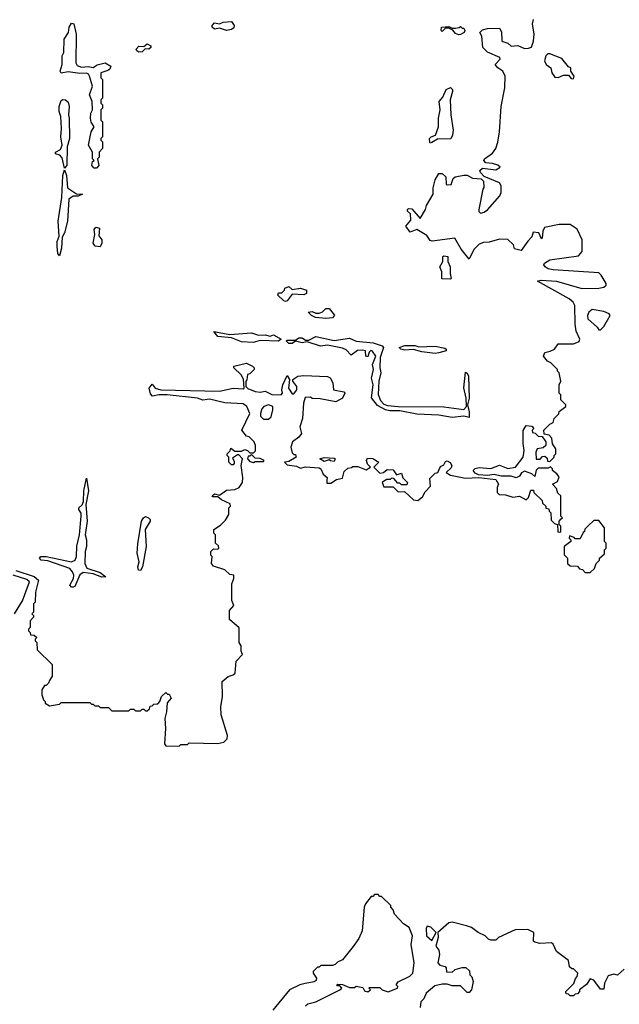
# Model space of a CAD drawing. Extents: x 2386897 to 2565480, y 579156 to 761880.
# Tile 84 of 191: x 2477528 to 2481087, y 646790 to 652630. Entities that reach past the tile are written whole.
import ezdxf

# ---------------------------------------------------------------- set-up
doc = ezdxf.new("R2010")
doc.units = 0

msp = doc.modelspace()

# ---------------------------------------------------------------- linework, layer by layer
at = {"layer": '0CON10XD'}
for points in [[(2478755, 652566.5), (2478715, 652578.8), (2478685, 652574.4), (2478671.2, 652585), (2478670, 652595), (2478685, 652610.8), (2478715, 652606.2), (2478735, 652615.7), (2478785, 652618.6), (2478801.8, 652595), (2478798.3, 652581.7), (2478785, 652572.5), (2478755, 652566.5)], [(2480741.7, 649668.3), (2480750, 649675), (2480740, 649685), (2480740, 649805), (2480721.7, 649821.7), (2480715, 649850), (2480690, 649875), (2480719.3, 649890.7), (2480729.3, 649919.3), (2480716.4, 649936.4), (2480690, 649955), (2480690, 649965), (2480678.3, 649978.3), (2480665, 649970), (2480605, 649970), (2480593, 649957), (2480585, 649920), (2480567, 649937), (2480525, 649952.5), (2480507, 649943), (2480495, 649922.5), (2480475, 649912.5), (2480445, 649922.5), (2480385, 649923.3), (2480345, 649932.5), (2480305, 649926.2), (2480250.7, 649930.7), (2480230.7, 649940.7), (2480220, 649955), (2480232.5, 649967.5), (2480255, 649973.8), (2480325, 649967.5), (2480375, 649986.7), (2480425, 649967.5), (2480470, 649975), (2480516.2, 650035), (2480523.3, 650075), (2480516.1, 650116.1), (2480516.4, 650193.6), (2480535, 650222.5), (2480568.3, 650218.3), (2480580, 650205), (2480570, 650195), (2480571.7, 650181.7), (2480588.3, 650178.3), (2480605, 650160), (2480628.3, 650158.3), (2480650, 650125), (2480650, 650105), (2480635, 650090), (2480600, 650085), (2480592.5, 650065), (2480593.6, 650023.6), (2480617, 650023), (2480631.7, 650038.3), (2480645, 650040), (2480658.3, 650028.3), (2480661.7, 650011.7), (2480675, 650010), (2480700, 650035), (2480700, 650045), (2480710, 650055), (2480710, 650085), (2480690, 650115), (2480687, 650147), (2480670, 650165), (2480641.7, 650171.7), (2480640, 650195), (2480675, 650230), (2480695, 650240), (2480700, 650265), (2480728.3, 650291.7), (2480730, 650305), (2480770, 650335), (2480770, 650345), (2480740, 650375), (2480740, 650405), (2480730, 650415), (2480730, 650465), (2480740, 650485), (2480730, 650535), (2480720, 650545), (2480720, 650555), (2480680, 650595), (2480660, 650605), (2480637.5, 650635), (2480645, 650656.7), (2480676.2, 650663.8), (2480702.5, 650675), (2480725, 650707.5), (2480815, 650707.5), (2480848.3, 650721.7), (2480852.5, 650735), (2480831.7, 650781.7), (2480824.3, 650824.3), (2480822.5, 650935), (2480813.8, 650955), (2480788.8, 650975), (2480601.7, 651078.3), (2480624.2, 651085.8), (2480715, 651078.6), (2480865, 651035.6), (2480965, 651038), (2480995.9, 651044.1), (2481010, 651055), (2481010, 651065), (2480980, 651115), (2480965, 651127.5), (2480693.9, 651146.1), (2480665, 651152.5), (2480646.7, 651165), (2480640, 651175), (2480642.5, 651185), (2480674.1, 651205.9), (2480845, 651230), (2480867.5, 651255), (2480866.2, 651325), (2480837.7, 651387.7), (2480795.5, 651415.5), (2480730, 651415), (2480643.6, 651396.4), (2480632.5, 651375), (2480630, 651335), (2480625, 651330), (2480610, 651365), (2480575, 651370), (2480568.3, 651341.7), (2480543.6, 651316.4), (2480505, 651260), (2480465, 651270), (2480460, 651295), (2480425, 651326.7), (2480375, 651328), (2480315, 651310), (2480280.7, 651309.3), (2480255, 651297.5), (2480223.9, 651266.1), (2480195, 651210), (2480149.2, 651269.2), (2480110, 651335), (2479976.7, 651316.7), (2479965, 651320), (2479945, 651350), (2479885.7, 651385.7), (2479845, 651370), (2479820, 651405), (2479848.8, 651441.2), (2479848.3, 651478.3), (2479830, 651495), (2479830, 651505), (2479835, 651510), (2479855, 651507.5), (2479905, 651450), (2479935.9, 651504.1), (2479942.1, 651527.9), (2479982.5, 651595), (2479983, 651633), (2479995, 651680), (2480015, 651717.5), (2480035, 651717.5), (2480058.3, 651698.3), (2480060, 651655), (2480065, 651650), (2480088.3, 651651.7), (2480101.7, 651688.3), (2480113, 651697), (2480165, 651707.5), (2480185, 651707.5), (2480215, 651690), (2480267, 651687), (2480281.7, 651671.7), (2480282.5, 651635), (2480277.5, 651625), (2480252.5, 651505), (2480252.5, 651492.5), (2480262.7, 651482.7), (2480285, 651488.5), (2480305, 651502.2), (2480378.8, 651585), (2480386.7, 651605), (2480386.2, 651645), (2480375, 651662.5), (2480285, 651700), (2480263.3, 651723.3), (2480260, 651735), (2480275, 651750), (2480355, 651740), (2480380, 651755), (2480366.7, 651766.7), (2480335, 651777.5), (2480295, 651780), (2480282.5, 651795), (2480287.5, 651805), (2480335, 651837.5), (2480353.3, 651865), (2480366.1, 651903.9), (2480376.2, 651965), (2480386.7, 652115), (2480406.7, 652225), (2480410, 652295), (2480395.8, 652325), (2480366.2, 652345), (2480350, 652365), (2480380, 652395), (2480377.5, 652405), (2480305, 652436.7), (2480276.7, 652465), (2480271.7, 652531.7), (2480260, 652555), (2480275, 652570), (2480305, 652577.5), (2480375, 652580), (2480387, 652557), (2480390, 652505), (2480395, 652500), (2480425, 652490), (2480445, 652473.3), (2480485, 652476.7), (2480525, 652460), (2480548.3, 652461.7), (2480565, 652467.5), (2480577.1, 652502.9), (2480580.8, 652545), (2480572.5, 652605), (2480578, 652632)], [(2477969.3, 651749.3), (2477956.2, 651765), (2477961.2, 651788.8), (2477970, 651795), (2477960, 651805), (2477960, 651845), (2477937.5, 651885), (2477953.3, 651965), (2477970, 651995), (2477952.9, 652022.9), (2477948, 652045), (2477950.8, 652075), (2477960, 652095), (2477957.5, 652145), (2477942, 652185), (2477960, 652235), (2477942.5, 652295), (2477936.8, 652306.8), (2477925, 652312.9), (2477885, 652310), (2477815, 652321.2), (2477775, 652313.3), (2477767.5, 652325), (2477780, 652365), (2477780, 652415), (2477790, 652435), (2477792.5, 652515), (2477817.5, 652555), (2477822.5, 652585), (2477835, 652610), (2477850, 652605), (2477863.3, 652545), (2477861.9, 652375), (2477868.6, 652358.6), (2477895, 652349.2), (2477935, 652352.5), (2477965, 652346.7), (2477988.3, 652361.7), (2478035, 652374), (2478070, 652355), (2478063, 652337), (2478051.2, 652328.8), (2478010, 652315), (2478010, 652285), (2478020, 652275), (2478020, 652165), (2478010, 652155), (2478010, 652135), (2478020, 652125), (2478020, 652105), (2478010, 652095), (2478010, 652035), (2478020, 652025), (2478020, 651935), (2478010, 651925), (2478010, 651915), (2478020, 651905), (2478020, 651865), (2478000, 651845), (2478000, 651815), (2477990, 651805), (2477997.5, 651765), (2477985, 651750), (2477969.3, 651749.3)], [(2480135, 652540), (2480115, 652547.5), (2480098.3, 652568.3), (2480075, 652580), (2480055, 652580), (2480035, 652560), (2480030, 652565), (2480032.5, 652585), (2480075, 652590), (2480095, 652580), (2480115, 652580), (2480137, 652583), (2480145, 652590), (2480155, 652580), (2480165, 652580), (2480170, 652565), (2480166.4, 652553.6), (2480145, 652542.5), (2480135, 652540)], [(2478235, 652438), (2478222.5, 652445), (2478220, 652455), (2478235, 652473.3), (2478265, 652470), (2478283.9, 652486.1), (2478306, 652475), (2478306, 652465), (2478295, 652456), (2478273, 652457), (2478255, 652440), (2478235, 652438)], [(2480815, 652280), (2480820, 652295), (2480800, 652325), (2480800, 652345), (2480785, 652350), (2480745, 652400), (2480675, 652427.5), (2480663, 652427), (2480650, 652415), (2480642.5, 652385), (2480653.6, 652363.6), (2480680, 652345), (2480687.5, 652315), (2480705, 652290), (2480725, 652287.5), (2480755, 652300), (2480785, 652300), (2480801.7, 652281.7), (2480815, 652280)], [(2479965, 651897.5), (2479962, 651902), (2479961.4, 651925), (2479970, 651935), (2479995.6, 651944.4), (2480013.3, 651995), (2480014.3, 652045.7), (2480024.2, 652095), (2480017.5, 652145), (2480039.7, 652170.3), (2480060, 652215), (2480085, 652227.5), (2480096.1, 652216.1), (2480097.5, 652205), (2480083.3, 652155), (2480087.5, 652065), (2480100, 651975), (2480097.5, 651945), (2480086.4, 651923.6), (2480008.3, 651921.7), (2479975, 651901.2), (2479965, 651897.5)], [(2477795, 651750), (2477781.2, 651811.2), (2477766.1, 651826.1), (2477740, 651835), (2477740, 651845), (2477770, 651860), (2477780, 651885), (2477772, 651935), (2477776.7, 651985), (2477772.5, 652055), (2477763.3, 652085), (2477762.5, 652115), (2477775, 652150), (2477785, 652157.5), (2477800, 652155), (2477815, 652140), (2477822.5, 652115), (2477817.5, 652065), (2477822.5, 652045), (2477823.3, 651925), (2477810, 651875), (2477807.5, 651765), (2477795, 651750)], [(2477765, 651230), (2477753.6, 651243.6), (2477750, 651285), (2477751.2, 651315), (2477763.3, 651345), (2477756, 651435), (2477778.8, 651575), (2477783.9, 651706.1), (2477795, 651740), (2477806.7, 651705), (2477811.7, 651631.7), (2477865, 651597.5), (2477900, 651595), (2477876.1, 651583.9), (2477845, 651582.5), (2477820, 651565), (2477811.2, 651435), (2477793.9, 651366.1), (2477780.7, 651339.3), (2477776.7, 651275), (2477765, 651230)], [(2478005, 651283.3), (2477976.1, 651286.1), (2477963.9, 651303.9), (2477973.3, 651355), (2477970, 651385), (2477980.7, 651399.3), (2478002.5, 651392.5), (2477997, 651347), (2478016.7, 651325), (2478016.1, 651303.9), (2478005, 651283.3)], [(2480085, 651090), (2480033, 651093), (2480033.3, 651135), (2480022.5, 651165), (2480040, 651195), (2480040, 651225), (2480045, 651230), (2480070, 651225), (2480070, 651195), (2480082.5, 651165), (2480082.5, 651125), (2480090, 651095), (2480085, 651090)], [(2479105, 650957.5), (2479095, 650962.5), (2479060, 650995), (2479065, 651010), (2479085, 651010), (2479100, 651025), (2479101.7, 651038.3), (2479125, 651047.5), (2479145, 651030), (2479195, 651036.7), (2479230, 651025), (2479230, 651005), (2479215, 650997.5), (2479145, 651002.5), (2479115, 650962.5), (2479105, 650957.5)], [(2479345, 650856.7), (2479283.6, 650863.6), (2479260, 650875), (2479240, 650895), (2479265, 650900), (2479285, 650890), (2479305, 650890), (2479325, 650897.5), (2479345, 650917.5), (2479365, 650916.7), (2479397, 650877), (2479385, 650862.5), (2479345, 650856.7)], [(2480975, 650790), (2480995, 650810), (2481032.5, 650875), (2481026.2, 650886.2), (2480995, 650900), (2480925, 650910), (2480906.7, 650895), (2480898.8, 650875), (2480901.2, 650855), (2480956.4, 650806.4), (2480965, 650790), (2480975, 650790)], [(2478913.9, 650716.1), (2478845, 650720), (2478785, 650742), (2478705, 650750), (2478680, 650780), (2478775, 650763.3), (2478905, 650772.5), (2478945, 650758), (2478985, 650760), (2479015, 650753.3), (2479035, 650760), (2479080, 650735), (2479065, 650723.3), (2478956.1, 650726.1), (2478913.9, 650716.1)], [(2480195, 650270), (2480165, 650278.8), (2480095, 650270), (2480015, 650284.2), (2479885, 650290.8), (2479785, 650310), (2479725, 650310), (2479700, 650315), (2479651.7, 650341.7), (2479617, 650387), (2479626.2, 650465), (2479616.4, 650503.6), (2479628.8, 650555), (2479622.5, 650585), (2479642.5, 650635), (2479620, 650665), (2479613, 650667), (2479601.7, 650658.3), (2479595, 650630), (2479582.5, 650635), (2479580, 650665), (2479565, 650670), (2479533, 650667), (2479495, 650640), (2479465, 650672.5), (2479445, 650681.2), (2479355, 650698.8), (2479314.1, 650694.1), (2479235, 650720), (2479205, 650712.5), (2479165, 650722.5), (2479145, 650710), (2479125, 650710), (2479110, 650725), (2479115, 650730), (2479165, 650730), (2479185, 650742.5), (2479205, 650742.5), (2479225, 650730), (2479245, 650730), (2479285, 650750), (2479395, 650726.2), (2479485, 650740), (2479525, 650723.8), (2479627, 650713), (2479680, 650695), (2479687.5, 650685), (2479667, 650627), (2479666.2, 650565), (2479672, 650535), (2479660, 650485), (2479655.9, 650405.9), (2479670.3, 650370.3), (2479689.5, 650349.5), (2479711.7, 650341.7), (2479775, 650335.7), (2480045, 650334.2), (2480165, 650317.5), (2480180, 650335), (2480177.5, 650385), (2480164.1, 650445.9), (2480175, 650540), (2480185, 650532.5), (2480191.2, 650515), (2480196.2, 650385), (2480186.7, 650345), (2480196.4, 650303.6), (2480195, 650270)], [(2479995, 650650), (2479915, 650660), (2479865, 650673.3), (2479815, 650670), (2479790, 650675), (2479780, 650685), (2479815, 650696.7), (2479875, 650696.7), (2479895, 650690), (2479995, 650693.8), (2480051.7, 650681.7), (2480060, 650675), (2480060, 650665), (2480015, 650653.3), (2479995, 650650)], [(2477505, 649362.5), (2477615, 649326.7), (2477640, 649305), (2477621.2, 649235), (2477620, 649175), (2477610, 649165), (2477610, 649115), (2477600, 649105), (2477610, 649095), (2477610, 649085), (2477590, 649065), (2477590, 649025), (2477580, 649015), (2477580, 649005), (2477590, 648995), (2477591.7, 648981.7), (2477615, 648980), (2477630, 648965), (2477620, 648955), (2477620, 648945), (2477630, 648935), (2477631.7, 648891.7), (2477720, 648805), (2477720, 648735), (2477705, 648710), (2477700, 648695), (2477685, 648680), (2477675, 648680), (2477660, 648655), (2477660, 648625), (2477670, 648595), (2477680, 648585), (2477680, 648575), (2477705, 648560), (2477765, 648570), (2477775, 648580), (2477945, 648580), (2477955, 648570), (2477965, 648570), (2477975, 648560), (2477995, 648560), (2478005, 648550), (2478055, 648550), (2478075, 648530), (2478175, 648530), (2478185, 648540), (2478205, 648540), (2478215, 648530), (2478245, 648530), (2478255, 648540), (2478265, 648540), (2478275, 648530), (2478285, 648530), (2478298.3, 648541.7), (2478301.7, 648558.3), (2478315, 648560), (2478325, 648570), (2478348.3, 648571.7), (2478360, 648585), (2478370, 648615), (2478395, 648640), (2478405, 648630), (2478415, 648630), (2478427.5, 648605), (2478403, 648577), (2478400, 648525), (2478390, 648485), (2478393.3, 648425), (2478386.7, 648335), (2478395, 648322.5), (2478475, 648320), (2478485, 648330), (2478525, 648330), (2478535, 648340), (2478705, 648337.5), (2478740, 648345), (2478760, 648365), (2478762.5, 648385), (2478723, 648507), (2478722.5, 648555), (2478732.5, 648615), (2478730, 648705), (2478765, 648733.3), (2478795, 648743.3), (2478806.1, 648753.9), (2478812.5, 648825), (2478850, 648865), (2478842.5, 648885), (2478842.5, 648915), (2478830, 648935), (2478831.7, 649021.7), (2478772.5, 649072.5), (2478773.3, 649125), (2478800, 649155), (2478786.7, 649185), (2478787, 649283), (2478800, 649315), (2478800, 649335), (2478775, 649340), (2478745, 649367.5), (2478678.3, 649388.3), (2478667.5, 649405), (2478670, 649445), (2478663, 649453), (2478662.5, 649475), (2478678.3, 649491.7), (2478705, 649490), (2478710, 649495), (2478708.3, 649508.3), (2478690, 649525), (2478690, 649575), (2478680, 649585), (2478680, 649605), (2478719.3, 649630.7), (2478749.3, 649660.7), (2478770, 649695), (2478770, 649735), (2478780, 649745), (2478778.3, 649758.3), (2478725, 649782.5), (2478705, 649800), (2478675, 649800), (2478670, 649805), (2478685, 649817.5), (2478715, 649810), (2478755, 649840), (2478805, 649842.5), (2478830, 649855), (2478850, 649885), (2478852.5, 649915), (2478842.5, 649985), (2478850, 650025), (2478828.3, 650048.3), (2478821.7, 650048.3), (2478791.7, 650028.3), (2478801.7, 650011.7), (2478801.7, 649998.3), (2478795, 649990), (2478785, 649990), (2478770, 650005), (2478770, 650035), (2478760, 650045), (2478760, 650055), (2478778.3, 650071.7), (2478781.7, 650088.3), (2478805, 650070), (2478845, 650070), (2478865, 650080), (2478880, 650075), (2478895, 650060), (2478915, 650060), (2478927, 650073), (2478927.5, 650105), (2478920, 650125), (2478890, 650155), (2478875, 650160), (2478847.5, 650195), (2478893.3, 650295), (2478875.8, 650335.8), (2478855, 650351.2), (2478745, 650358), (2478655, 650378.1), (2478615, 650372.9), (2478584.4, 650384.4), (2478404.2, 650404.2), (2478355, 650404.2), (2478317, 650397), (2478305, 650410), (2478297.5, 650445), (2478315, 650467.5), (2478332.5, 650445), (2478365, 650434), (2478714.2, 650425.8), (2478795, 650444), (2478855, 650440), (2478860, 650445), (2478857, 650497), (2478843, 650523), (2478800, 650565), (2478800, 650575), (2478875, 650593.3), (2478910, 650575), (2478920, 650565), (2478920, 650555), (2478895, 650530), (2478880, 650525), (2478877, 650493), (2478870, 650485), (2478870, 650455), (2478883, 650443), (2478925, 650423.8), (2478955, 650421.2), (2478985, 650427.5), (2479025, 650406), (2479080, 650405), (2479087.5, 650415), (2479083.3, 650435), (2479090, 650465), (2479115, 650520), (2479130, 650495), (2479123.6, 650443.6), (2479145, 650410), (2479155, 650410), (2479172.5, 650435), (2479172.5, 650455), (2479150, 650485), (2479150, 650495), (2479180, 650515), (2479215, 650518.8), (2479355, 650513.8), (2479370, 650505), (2479386.2, 650476.2), (2479390, 650435), (2479453, 650423), (2479457.5, 650415), (2479443.3, 650385), (2479405, 650363.3), (2479311.7, 650381.7), (2479263.6, 650383.6), (2479255, 650390), (2479221.7, 650388.3), (2479213.3, 650355), (2479205.9, 650264.1), (2479190, 650215), (2479201.2, 650175), (2479185.9, 650154.1), (2479147.5, 650125), (2479137.5, 650095), (2479145, 650060), (2479155, 650050), (2479165, 650050), (2479170, 650035), (2479125, 650010), (2479100, 650005), (2479115, 649990), (2479171.7, 649981.7), (2479195, 649970), (2479225, 649977.5), (2479305, 649972.5), (2479316.4, 649966.4), (2479330, 649935), (2479352.5, 649915), (2479351.7, 649898.3), (2479351.7, 649881.7), (2479375, 649880), (2479408.3, 649901.7), (2479445, 649910), (2479455, 649950), (2479475, 649970), (2479497, 649973), (2479505, 649980), (2479535, 649980), (2479585, 649960), (2479610, 649975), (2479593, 649993), (2479587.5, 650015), (2479591.7, 650028.3), (2479625, 650027.5), (2479660, 650005), (2479630, 649975), (2479665, 649940), (2479686.7, 649943.3), (2479708.3, 649961.7), (2479745, 649960), (2479765, 649930), (2479795, 649940), (2479803, 649913), (2479830, 649885), (2479825, 649870), (2479795, 649870), (2479785, 649880), (2479771.7, 649881.7), (2479748.3, 649908.3), (2479735, 649910), (2479727, 649903), (2479705, 649902.5), (2479680, 649885), (2479690, 649860), (2479745, 649860), (2479775, 649830), (2479811.7, 649831.7), (2479865, 649782.5), (2479891.7, 649778.3), (2479919.3, 649800.7), (2479935, 649830), (2479967, 649863), (2479961.7, 649908.3), (2479995, 649940), (2480010, 649945), (2480025, 649980), (2480045, 649990), (2480055, 650010), (2480065, 650012.5), (2480083, 650003), (2480092.5, 649985), (2480088.3, 649971.7), (2480060, 649945), (2480085, 649927.5), (2480175, 649910), (2480253.6, 649913.6), (2480355, 649902.5), (2480370, 649875), (2480362.5, 649855), (2480362.5, 649825), (2480373, 649813), (2480411.7, 649811.7), (2480455, 649797.5), (2480495, 649803.3), (2480535, 649782.5), (2480547.5, 649795), (2480561.7, 649838.3), (2480578.3, 649838.3), (2480580, 649825), (2480628.3, 649778.3), (2480631.7, 649761.7), (2480650, 649745), (2480651.7, 649731.7), (2480668.3, 649728.3), (2480670, 649715), (2480680, 649705), (2480681.7, 649661.7), (2480701.7, 649641.7), (2480720, 649635), (2480721.7, 649591.7), (2480735, 649590), (2480740, 649595), (2480740, 649625), (2480730, 649635), (2480730, 649655), (2480741.7, 649668.3)], [(2479005, 650260), (2479020, 650275), (2479030, 650315), (2479030, 650335), (2479005, 650346), (2478977.5, 650335), (2478965, 650322.5), (2478957.5, 650295), (2478958.3, 650278.3), (2478975, 650260), (2479005, 650260)], [(2478915, 650002.5), (2478925, 650010), (2478975, 650010), (2478980, 650015), (2478955, 650027.5), (2478925, 650030), (2478905, 650050), (2478895, 650040), (2478885, 650040), (2478880, 650025), (2478895, 650010), (2478915, 650002.5)], [(2479395, 650010), (2479373, 650013), (2479365, 650020), (2479335, 650010), (2479310, 650025), (2479335, 650032.5), (2479395, 650030), (2479400, 650025), (2479395, 650010)], [(2477845, 649263.3), (2477835, 649263.3), (2477826.7, 649275), (2477847.5, 649315), (2477848.8, 649335), (2477841.2, 649355), (2477825, 649373.8), (2477695, 649420), (2477655, 649424.3), (2477646.7, 649435), (2477654.2, 649445.8), (2477685, 649446), (2477835, 649413.8), (2477856.7, 649425), (2477866, 649445), (2477867.7, 649507.7), (2477883.3, 649575), (2477894, 649685), (2477893.8, 649703.8), (2477880, 649725), (2477880, 649735), (2477898.3, 649751.7), (2477907, 649773), (2477908, 649835), (2477925, 649910), (2477937.5, 649835), (2477920, 649755), (2477928, 649655), (2477916.7, 649575), (2477923.9, 649543.9), (2477923.8, 649505), (2477916, 649475), (2477914.1, 649404.1), (2477926.2, 649376.2), (2478005, 649351.2), (2478040, 649325), (2478015, 649323.8), (2477965, 649343.8), (2477905, 649350), (2477885, 649337.5), (2477855, 649267.5), (2477845, 649263.3)], [(2478245, 649362.5), (2478234.2, 649364.2), (2478228.8, 649385), (2478237.5, 649415), (2478226, 649465), (2478229.5, 649520.5), (2478251.2, 649655), (2478262.5, 649675), (2478275, 649682.5), (2478292.5, 649675), (2478302.5, 649665), (2478303.3, 649655), (2478273.3, 649606.7), (2478278, 649505), (2478258, 649385), (2478245, 649362.5)], [(2480915, 649350), (2480940, 649375), (2480950, 649405), (2480970, 649425), (2480970, 649435), (2480998.3, 649461.7), (2481000, 649485), (2481010, 649495), (2481010, 649525), (2481000, 649535), (2481000, 649615), (2480965, 649660), (2480935, 649660), (2480901.7, 649628.3), (2480881.7, 649608.3), (2480880, 649595), (2480871.7, 649588.3), (2480855, 649550), (2480825, 649550), (2480818.3, 649558.3), (2480791.7, 649568.3), (2480790, 649555), (2480800, 649545), (2480800, 649535), (2480760, 649505), (2480760, 649455), (2480780, 649435), (2480780, 649405), (2480795, 649390), (2480838.3, 649388.3), (2480851.7, 649371.7), (2480868.3, 649368.3), (2480885, 649350), (2480915, 649350)], [(2477497.5, 649105), (2477545, 649182.5), (2477585.8, 649295), (2477570, 649310), (2477488.8, 649335)], [(2479225, 646780), (2479238.3, 646791.7), (2479285, 646803.3), (2479427.5, 646875), (2479440, 646885), (2479428.3, 646898.3), (2479415, 646900), (2479410, 646905), (2479415, 646910), (2479445, 646907.5), (2479485, 646890), (2479515, 646890), (2479525, 646896.7), (2479565, 646890), (2479575, 646870), (2479595, 646863.8), (2479610, 646875), (2479600, 646885), (2479605, 646890), (2479665, 646890), (2479680, 646875), (2479715, 646863.3), (2479770, 646885), (2479772.5, 646895), (2479762.5, 646905), (2479775, 646922.5), (2479843.6, 646956.4), (2479862.5, 646975), (2479868.8, 647035), (2479851.2, 647145), (2479860, 647195), (2479840, 647245), (2479807, 647267), (2479753.6, 647323.6), (2479745, 647350), (2479730, 647365), (2479730, 647375), (2479675, 647430), (2479665, 647430), (2479655, 647440), (2479635, 647440), (2479625, 647430), (2479615, 647430), (2479580, 647385), (2479572.5, 647365), (2479560, 647225), (2479540.7, 647179.3), (2479508.3, 647131.7), (2479445, 647052.5), (2479415, 647040), (2479400, 647025), (2479385, 647020), (2479315, 647020), (2479305, 647010), (2479295, 647010), (2479270, 646985), (2479270, 646975), (2479290, 646945), (2479288.3, 646931.7), (2479275, 646922.5), (2479222.5, 646912.5), (2479190, 646905), (2479130, 646875), (2479030, 646755)], [(2481115, 646997.5), (2481077, 646963), (2481055, 646967.5), (2481020.7, 646959.3), (2481000, 646915), (2480995, 646880), (2480975, 646880), (2480935, 646932.5), (2480915, 646940), (2480893, 646907), (2480850, 646875), (2480850, 646865), (2480838.3, 646851.7), (2480825, 646850), (2480815, 646840), (2480795, 646840), (2480785, 646850), (2480771.7, 646851.7), (2480770, 646865), (2480817, 646913), (2480826.4, 646943.6), (2480837.5, 646955), (2480840, 646975), (2480815, 647000), (2480805, 647000), (2480791.7, 647011.7), (2480785, 647050), (2480713.6, 647103.6), (2480695, 647146.7), (2480683.6, 647153.6), (2480615, 647150), (2480585, 647157.5), (2480577.5, 647165), (2480580, 647215), (2480545, 647232.5), (2480468.3, 647231.7), (2480370, 647185), (2480355, 647170), (2480325, 647170), (2480310, 647175), (2480290, 647195), (2480250, 647215), (2480210, 647245), (2480180, 647255), (2480095, 647276.7), (2480075, 647272.5), (2480010, 647215), (2480012.5, 647185), (2479997.5, 647135), (2480015, 647110), (2480020, 647085), (2480010, 647035), (2480022.3, 647022.3), (2480053, 647013), (2480060, 647005), (2480061.7, 646981.7), (2480095, 646980), (2480113, 646997), (2480155, 647007.5), (2480177, 647007), (2480198.3, 646988.3), (2480200, 646965), (2480211.7, 646951.7), (2480220, 646925), (2480210, 646875), (2480195, 646860), (2480185, 646860), (2480145, 646900), (2480095, 646900), (2480065, 646910), (2480035, 646910), (2479991.7, 646898.3), (2479940, 646855), (2479927, 646823), (2479910, 646805), (2479905, 646770)], [(2479975, 647167.5), (2480000, 647215), (2479967.9, 647247.9), (2479947.5, 647252.5), (2479941.1, 647238.9), (2479943.1, 647195), (2479975, 647167.5)]]:
    msp.add_lwpolyline(points, dxfattribs=at)

doc.saveas('drawing.dxf')
